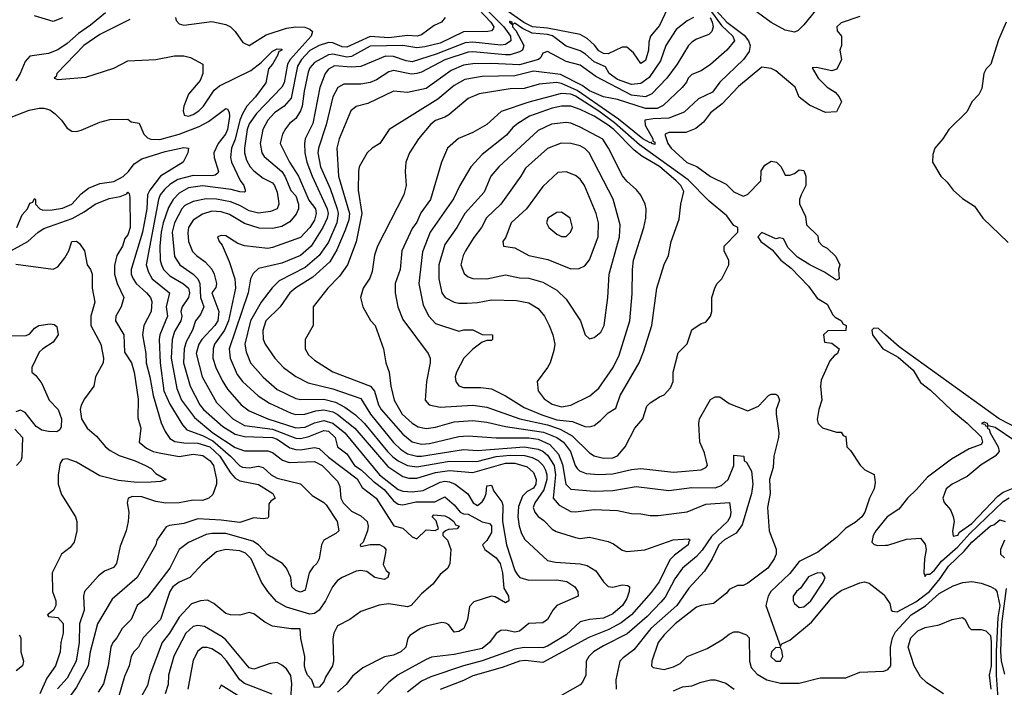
# Model space of a CAD drawing. Header units: inches. Extents: x 1793389 to 1900389, y 320802 to 470796.
# Tile 238 of 256: x 1816286 to 1820510, y 394299 to 397161. Entities that reach past the tile are written whole.
import ezdxf

# ---------------------------------------------------------------- set-up
doc = ezdxf.new("R2010")
doc.units = ezdxf.units.IN
doc.header["$MEASUREMENT"] = 0
doc.layers.add('B8319', color=7, linetype='Continuous')
doc.layers.add('B8329', color=7, linetype='Continuous')

msp = doc.modelspace()

# ---------------------------------------------------------------- linework, layer by layer
at = {"layer": 'B8319', "color": 2}
for points, elevation in [([(1819610, 397107), (1819570, 397116.3), (1819509.2, 397149.2), (1819382.6, 397242.6), (1819296, 397316), (1819165.5, 397445.5), (1819132.8, 397492.8), (1819096.2, 397530), (1819083.6, 397550), (1819089.2, 397570), (1819135.5, 397584.5), (1819210, 397576.3), (1819314.9, 397585.1), (1819350, 397582), (1819410, 397564.2), (1819470, 397538), (1819550.6, 397490), (1819635.6, 397455.6), (1819732.2, 397352.2), (1819764, 397290), (1819756, 397270), (1819650, 397139), (1819625.2, 397114.8)], 314), ([(1818610, 396844), (1818470, 396806.9), (1818352.1, 396767.9), (1818290, 396712.3), (1818230, 396678), (1818168.5, 396651.5), (1818121, 396610), (1818094.8, 396550), (1818047.7, 396390), (1818007.3, 396332.7), (1817990, 396293.2), (1817970, 396265.2), (1817925.5, 396170), (1817918, 396090), (1817897.3, 396030), (1817896.3, 395990), (1817908, 395930), (1817930, 395876), (1818038.8, 395730), (1818046.8, 395710), (1818046.8, 395690), (1818030.7, 395610), (1818024.7, 395530), (1818042, 395510), (1818090, 395499.1), (1818230, 395508.5), (1818290, 395499.5), (1818430.8, 395450), (1818550, 395423.5), (1818605.2, 395405.2), (1818656.4, 395376.4), (1818730, 395304), (1818750, 395290.6), (1818790, 395280.4), (1818830, 395282.4), (1818850, 395290.7), (1818884, 395330), (1818925.2, 395410), (1818959, 395450), (1818976.5, 395503.5), (1818990, 395518), (1819030, 395544.7), (1819050, 395552), (1819078, 395582), (1819088.7, 395610), (1819089.2, 395650), (1819110, 395732), (1819148.9, 395771.1), (1819170, 395831.3), (1819210, 395858), (1819230, 395864.7), (1819248.7, 395890), (1819255.3, 395910), (1819255.3, 395970), (1819270, 396014), (1819278, 396030), (1819298, 396050), (1819328, 396110), (1819328, 396130), (1819308.4, 396168.4), (1819308, 396190), (1819366, 396250), (1819366, 396270), (1819350, 396278), (1819320.1, 396320.1), (1819243, 396383), (1819154.1, 396474.1), (1818944.2, 396624.2), (1818838.2, 396718.2), (1818770, 396768.4), (1818670, 396832.9), (1818650, 396841.2)], 318), ([(1818610, 396789.7), (1818570, 396781.1), (1818473, 396747), (1818423.4, 396716.6), (1818401.1, 396698.9), (1818374.6, 396665.4), (1818270, 396582.7), (1818220.7, 396530), (1818173.4, 396450), (1818146.6, 396393.4), (1818046.4, 396250), (1818013.8, 396166.2), (1817998.4, 396030), (1818016.4, 395936.4), (1818040.7, 395890), (1818070, 395858.8), (1818170, 395826), (1818190.7, 395830.7), (1818230, 395830.8), (1818270, 395811.3), (1818314, 395810), (1818314, 395790), (1818310, 395786), (1818290, 395786), (1818270, 395778), (1818230, 395748.7), (1818191, 395710), (1818159.1, 395650), (1818154, 395630), (1818157.3, 395610), (1818170.5, 395590.5), (1818190, 395583.8), (1818264.1, 395584.1), (1818310, 395578), (1818370, 395548), (1818450, 395498.7), (1818526.2, 395466.2), (1818590, 395445.8), (1818658, 395438), (1818710, 395417.1), (1818730, 395415.5), (1818750, 395420.7), (1818778, 395442), (1818810, 395476), (1818844, 395496), (1818862, 395550), (1818943.7, 395690), (1818962.7, 395737.3), (1818998, 395850), (1819019.3, 396010), (1819050, 396112), (1819069.2, 396150), (1819081.2, 396210), (1819114.8, 396305.2), (1819122, 396370), (1819135.1, 396424.9), (1819122, 396450), (1819101.6, 396470), (1819030, 396531.6), (1818955.3, 396575.3), (1818922, 396602), (1818835.1, 396690), (1818810, 396708.5), (1818750, 396748), (1818690, 396775.8), (1818650, 396789.7)], 322), ([(1818630, 396720.7), (1818567.3, 396712.7), (1818510, 396686.6), (1818340.7, 396530), (1818307.3, 396490), (1818279, 396421), (1818194.9, 396330), (1818161.6, 396270), (1818110, 396197.2), (1818084.4, 396110), (1818083.8, 396050), (1818097.3, 395990), (1818111, 395970), (1818150, 395950.6), (1818170, 395945.5), (1818205.8, 395945.8), (1818250, 395948), (1818310, 395959.3), (1818417.5, 395957.5), (1818470, 395947.3), (1818510, 395922.8), (1818537.3, 395890), (1818557.3, 395850), (1818573.4, 395810), (1818582, 395770), (1818578, 395742), (1818561, 395690), (1818550.6, 395669.4), (1818506, 395610), (1818510.8, 395570), (1818536.1, 395536.1), (1818570, 395513), (1818610, 395501.6), (1818650, 395508.2), (1818731.5, 395548.5), (1818770, 395580.7), (1818832, 395670), (1818857.1, 395722.9), (1818902.9, 395870), (1818913.8, 395986.2), (1818914.5, 396090), (1818919.5, 396130), (1818963.7, 396270), (1818972.3, 396310), (1818973.2, 396350), (1818969.2, 396370), (1818950, 396408.7), (1818932.1, 396432.1), (1818890, 396469.2), (1818871.5, 396491.5), (1818811.8, 396610), (1818788.1, 396648.1), (1818690, 396700.5), (1818650, 396717.6)], 326), ([(1818608.5, 396631.5), (1818550, 396609.4), (1818455.6, 396524.4), (1818436.3, 396490), (1818350.5, 396370), (1818288.8, 396311.2), (1818267.7, 396270), (1818233.5, 396226.5), (1818198, 396170), (1818187.7, 396150), (1818179.1, 396110), (1818193.2, 396073.2), (1818210, 396058.8), (1818230, 396050.7), (1818290, 396050.5), (1818370, 396067.7), (1818430, 396054.9), (1818470, 396052.7), (1818530, 396036.3), (1818590, 396000.7), (1818630, 395962.8), (1818691.3, 395870), (1818712, 395810), (1818730, 395792), (1818750, 395798), (1818778.6, 395821.4), (1818792.7, 395850), (1818809.3, 395970), (1818814.5, 396070), (1818859.5, 396230), (1818861.2, 396281.2), (1818831.3, 396391.3), (1818729.6, 396589.6), (1818710, 396609.3), (1818690, 396619.5), (1818649.6, 396629.6)], 330), ([(1818630, 396509.2), (1818594.4, 396505.6), (1818530, 396445.2), (1818460.7, 396350), (1818394.8, 396290), (1818370.8, 396229.2), (1818358, 396210), (1818362, 396190), (1818410, 396182.8), (1818470, 396150.6), (1818552.3, 396132.3), (1818650, 396093.4), (1818686.3, 396093.7), (1818710, 396106), (1818730, 396131.3), (1818767.3, 396230), (1818769.5, 396290), (1818758.4, 396330), (1818709.4, 396450), (1818690, 396477.2), (1818670, 396492.7)], 334), ([(1818610, 396335.3), (1818590, 396334), (1818552, 396310), (1818546, 396290), (1818556, 396270), (1818590, 396241), (1818610, 396231), (1818630, 396231.3), (1818648.7, 396250), (1818657.2, 396270), (1818648, 396310)], 338), ([(1819708.7, 394788.7), (1819670, 394772.3), (1819636.1, 394723.9), (1819618.8, 394710), (1819604, 394690), (1819604, 394670), (1819610, 394658), (1819630, 394641), (1819650, 394644), (1819679.3, 394670), (1819732.7, 394750), (1819742, 394770), (1819730, 394788)], 322), ([(1819530, 394468.7), (1819511.3, 394450), (1819507.7, 394430), (1819530, 394411), (1819550, 394411.3), (1819559.3, 394430), (1819556, 394456), (1819550, 394468)], 318)]:
    msp.add_lwpolyline(points, close=True, dxfattribs=dict(at, elevation=elevation))
for points, elevation in [([(1818237.4, 397257.4), (1818363.2, 397130), (1818391, 397090), (1818392.6, 397070), (1818370, 397054.8), (1818350, 397052.1), (1818230, 397065), (1818197.5, 397062.5), (1818072.7, 397012.7), (1817970, 396981), (1817944.2, 396984.2), (1817890, 397003.1), (1817855.8, 397004.2), (1817750, 396960.5), (1817710, 396957.3), (1817636.7, 396963.3), (1817610, 396949.5), (1817595.8, 396930), (1817573.4, 396870), (1817544, 396716), (1817510.5, 396650), (1817508.2, 396630), (1817508.5, 396590), (1817517.4, 396550), (1817540.2, 396490), (1817605.5, 396350), (1817609, 396330), (1817604.9, 396310), (1817586, 396270), (1817537, 396190), (1817490.4, 396150), (1817410, 396116.9), (1817310, 396094), (1817286.9, 396073.1), (1817276.4, 396050), (1817265.7, 395990), (1817184.9, 395750), (1817188.5, 395710), (1817219.2, 395639.2), (1817242, 395610), (1817309, 395549), (1817357.2, 395517.2), (1817450, 395473.4), (1817470, 395468.9), (1817509.7, 395470.3), (1817556.3, 395483.7), (1817590, 395488), (1817630, 395479.1), (1817648.2, 395470), (1817723.7, 395410), (1817865.2, 395245.2), (1817930, 395202.6), (1817955.2, 395195.2), (1817990, 395195.2), (1818070, 395219.7), (1818130, 395228.1), (1818230, 395219), (1818370, 395258.9), (1818410, 395259.3), (1818463.5, 395243.5), (1818490, 395219.3), (1818501.7, 395190), (1818499.5, 395170), (1818490, 395152.3), (1818462.3, 395137.7), (1818442.3, 395117.7), (1818425.7, 395074.3), (1818423.1, 395030), (1818428.4, 394990), (1818438, 394958), (1818452.5, 394932.5), (1818550, 394842.8), (1818584.7, 394835.3), (1818690, 394828.4), (1818720.7, 394820.7), (1818757.3, 394797.3), (1818790.5, 394750.5), (1818810, 394731), (1818830, 394727.3), (1818870, 394737.3), (1818895.3, 394735.3), (1818902, 394730), (1818900.7, 394710), (1818890, 394679), (1818872.4, 394650), (1818830, 394613.3), (1818790, 394594.3), (1818730, 394589.6), (1818690, 394579.5), (1818630, 394523.6), (1818550, 394474.3), (1818530, 394468.4), (1818450, 394469.7), (1818410, 394462.6), (1818270, 394412.3), (1818189.2, 394390.8), (1818050, 394343), (1818010, 394325.6), (1817950, 394278.4)], 298), ([(1819075.5, 397230), (1819030, 397136), (1818992, 397090), (1818984.9, 397064.9), (1818983.8, 397030), (1818970, 396986.6), (1818950, 396973.2), (1818919.3, 397019.3), (1818890, 397042.6), (1818870, 397043.5), (1818810, 397015.3), (1818790, 397016.4), (1818770, 397028.2), (1818751.6, 397051.6), (1818720.1, 397080.1), (1818690, 397098), (1818550, 397124.9), (1818486.3, 397130), (1818448.7, 397148.7), (1818285, 397265)], 298), ([(1818230, 397232.4), (1818307, 397150), (1818319.3, 397130), (1818317.6, 397122.4), (1818310, 397113.2), (1818294, 397110), (1818190, 397108.3), (1818090, 397060.4), (1818024.2, 397044.2), (1817990, 397041), (1817930, 397050.9), (1817790, 397048.2), (1817710, 397003.5), (1817690, 397000.9), (1817630, 397013.5), (1817610, 397009.7), (1817550, 396976.9), (1817530, 396955.1), (1817523.4, 396936.6), (1817505.7, 396854.3), (1817497.6, 396790), (1817490.3, 396769.7), (1817470, 396737.2), (1817444.1, 396715.9), (1817426.2, 396693.8), (1817414, 396670), (1817404, 396630), (1817443.1, 396550), (1817482.4, 396490), (1817526.8, 396386.8), (1817554.6, 396350), (1817557.7, 396330), (1817550, 396302), (1817530.2, 396269.8), (1817490, 396227), (1817370, 396183.6), (1817350, 396180.5), (1817250, 396192), (1817221.2, 396201.2), (1817170, 396234), (1817150, 396235.3), (1817134, 396230), (1817141, 396210), (1817154.4, 396194.4), (1817184.4, 396124.4), (1817208.5, 396050), (1817211.7, 396010), (1817182.2, 395870), (1817164.9, 395830), (1817122, 395770), (1817115.3, 395750), (1817114.4, 395710), (1817126.7, 395670), (1817153.9, 395613.9), (1817177.5, 395577.5), (1817235.5, 395510), (1817270, 395484.4), (1817350, 395450.3), (1817470, 395411.6), (1817510, 395414.6), (1817550, 395432.6), (1817590, 395442.8), (1817630, 395431.4), (1817680.3, 395390), (1817830.2, 395210.2), (1817910, 395147.2), (1817930, 395138.9), (1817970, 395136), (1818017.2, 395142.8), (1818090, 395178.3), (1818110, 395182.3), (1818130, 395179.5), (1818154, 395170), (1818208.7, 395128.7), (1818230.8, 395090), (1818250, 395078), (1818270, 395094), (1818279.6, 395110), (1818287, 395130), (1818290, 395162), (1818310, 395164.7), (1818319.9, 395139.9), (1818353.7, 395093.7), (1818359, 395079), (1818356.9, 395010), (1818374, 394910), (1818410, 394798.8), (1818421.1, 394781.1), (1818430.8, 394770), (1818470, 394757.6), (1818590, 394759.6), (1818632.8, 394752.8), (1818666.8, 394730), (1818681, 394710), (1818682, 394690), (1818590.8, 394650), (1818573.4, 394630), (1818550.4, 394589.6), (1818530, 394575.1), (1818470, 394572.3), (1818430, 394539.3), (1818410, 394535.1), (1818370, 394544), (1818350, 394542), (1818330, 394528.7), (1818302, 394490), (1818270, 394465.1), (1818150, 394439.7), (1818052.7, 394427.3), (1818030, 394418), (1817910, 394352), (1817870, 394320.9), (1817820.7, 394270)], 294), ([(1819258.3, 397218.3), (1819319.6, 397150), (1819394.4, 397094.4), (1819413.1, 397070), (1819418.9, 397050), (1819415.8, 397024.2), (1819390.6, 396990), (1819290, 396892.7), (1819257.3, 396850), (1819198.3, 396821.7), (1819135.8, 396764.2), (1819070, 396738.9), (1819003.4, 396736.6), (1818967.3, 396730), (1818968.5, 396708.5), (1819002, 396650), (1819001.4, 396641.4), (1819010, 396636), (1819010, 396626), (1818998, 396630), (1818996.4, 396636.4), (1818990, 396633.2), (1818959.5, 396650), (1818855, 396735), (1818677, 396857.1), (1818610, 396887), (1818588.3, 396891.7), (1818514.7, 396885.3), (1818450, 396866.6), (1818390, 396864.2), (1818257.5, 396842.5), (1818210, 396823.7), (1818126.6, 396753.4), (1818110, 396742.7), (1818070, 396729.2), (1818050, 396712.7), (1817997.3, 396650), (1817958.8, 396590), (1817942.8, 396550), (1817939.1, 396510), (1817944, 396450), (1817933.4, 396410), (1817820.7, 396190), (1817808.2, 396151.8), (1817798, 396082), (1817787.7, 396052.3), (1817758.8, 396010), (1817747.3, 395970), (1817758, 395930), (1817790.7, 395870.7), (1817811, 395850), (1817846, 395750), (1817856, 395690), (1817870.8, 395650), (1817878.4, 395590), (1817892.7, 395530), (1817926.4, 395470), (1817970, 395430.4), (1817995.1, 395415.1), (1818030, 395408.5), (1818070, 395413.7), (1818150, 395436.5), (1818230, 395442.6), (1818290, 395434.9), (1818370, 395416.5), (1818532.9, 395392.9), (1818590.1, 395370.1), (1818618.7, 395350), (1818648.9, 395310), (1818668.9, 395248.9), (1818677, 395237), (1818687.4, 395227.4), (1818715.6, 395215.6), (1818770, 395210.3), (1818830, 395213.7), (1818910, 395232.4), (1818950, 395237.1), (1819090, 395221.6), (1819210, 395230.8), (1819230, 395241), (1819236, 395250), (1819223.3, 395303.3), (1819203.7, 395350), (1819199.3, 395430), (1819202.7, 395450), (1819250, 395532), (1819270, 395544.7), (1819290, 395544.7), (1819330, 395516), (1819410, 395484), (1819455.5, 395504.5), (1819498, 395550), (1819510, 395556), (1819530, 395556), (1819538, 395550), (1819546, 395530), (1819531.3, 395490), (1819531, 395469), (1819542, 395390), (1819540.5, 395370), (1819521.6, 395290), (1819518.8, 395241.2), (1819503, 395190), (1819504.9, 395130), (1819494, 395070), (1819501, 394970), (1819530.9, 394890.9), (1819530.7, 394870), (1819522.8, 394850), (1819494.8, 394810), (1819410, 394745.2), (1819390, 394735.3), (1819365.4, 394734.6), (1819330, 394718), (1819318, 394702), (1819262.8, 394657.2), (1819210, 394649.5), (1819190, 394642), (1819098, 394570), (1819050, 394523.7), (1819024.9, 394490), (1818997.3, 394410), (1818996, 394390), (1819003.4, 394383.4), (1819050, 394374.9), (1819090, 394386), (1819118.9, 394401.1), (1819150, 394430.6), (1819235.3, 394464.7), (1819298.3, 394501.7), (1819330, 394526.8), (1819350, 394536), (1819370, 394536), (1819403.5, 394523.5), (1819414.8, 394510), (1819416.3, 394410), (1819424.1, 394384.1), (1819450, 394354.8), (1819490.6, 394330.6), (1819550, 394316), (1819630, 394316), (1819720.2, 394339.8), (1819830, 394338.8), (1819890, 394363.8), (1819991.9, 394368.1), (1820000, 394371.1)], 314), ([(1816653.4, 397190), (1816590, 397136.9), (1816538.5, 397101.5), (1816490, 397058.7), (1816450, 397031.6), (1816410, 397016.2), (1816330, 397004), (1816310, 396982), (1816288.4, 396930), (1816270, 396899.3)], 278), ([(1816470, 397168.7), (1816430, 397154), (1816350, 397177.2)], 274), ([(1816954, 397170), (1816957.3, 397157.3), (1816970, 397142.8), (1816990, 397137.3), (1817110, 397153), (1817170, 397140.7), (1817191, 397130), (1817210.5, 397110.5), (1817243.5, 397063.5), (1817270, 397051), (1817343.7, 397096.3), (1817430, 397124.9), (1817470, 397130.2), (1817508.7, 397128.7), (1817530, 397120.5), (1817542, 397110), (1817536.4, 397090), (1817446.5, 396990), (1817434.7, 396970), (1817420.9, 396890), (1817410, 396871.8), (1817301.8, 396758.2), (1817270, 396714.5), (1817262, 396690), (1817250.3, 396610), (1817250.4, 396590), (1817259.3, 396559.3), (1817274.4, 396530), (1817290, 396512.7), (1817330, 396481), (1817370, 396461), (1817378.8, 396450), (1817390, 396422), (1817396.7, 396383.3), (1817398, 396370), (1817390.7, 396350), (1817362, 396338), (1817310, 396331.9), (1817270, 396341.5), (1817230, 396364.4), (1817190, 396379.8), (1817130, 396391), (1817086.4, 396393.6), (1817030, 396381.3), (1816995.1, 396364.9), (1816982, 396350), (1816950.3, 396290), (1816940.3, 396250), (1816950, 396146), (1816973, 396110), (1817030.2, 396070.2), (1817050.4, 396050), (1817059, 396030), (1817061.8, 395970), (1817075.8, 395930), (1817062.3, 395897.7), (1817039.5, 395870), (1817027.4, 395830), (1817000.2, 395779.8), (1816991.6, 395750), (1816988.9, 395690), (1817017, 395590), (1817058.7, 395510), (1817074, 395490), (1817157.5, 395417.5), (1817210, 395383.6), (1817250, 395373.8), (1817370, 395369.1), (1817390, 395362), (1817444.7, 395324.7), (1817470, 395318.3), (1817490, 395317.4), (1817550, 395327.2), (1817570, 395322.4), (1817610, 395286), (1817733.1, 395193.1), (1817754.9, 395154.9), (1817815.5, 395110), (1817891, 394991), (1817930, 394980.4), (1817970, 394943.8), (1817990, 394935.5), (1818030, 394973.4), (1818069, 394971), (1818082, 394978), (1818072.1, 395012.1), (1818055.3, 395030), (1818062, 395038), (1818110, 395034), (1818130, 395024.4), (1818148, 395010), (1818155.5, 394995.5), (1818171.3, 394990), (1818162, 394978), (1818125.5, 394974.5), (1818112, 394970), (1818101, 394959), (1818101, 394950), (1818121, 394930), (1818136, 394890), (1818131.3, 394828.7), (1818122, 394810), (1818090, 394782), (1818058.8, 394741.2), (1818010, 394699.3), (1817966, 394650), (1817950, 394642.9), (1817870, 394656.9), (1817828.6, 394651.4), (1817750, 394624), (1817702, 394590), (1817650, 394562), (1817634, 394530), (1817630, 394506), (1817632.5, 394412.5), (1817627.7, 394390), (1817597.5, 394342.5), (1817590, 394322), (1817570, 394299), (1817550, 394298), (1817539, 394330), (1817521.2, 394350), (1817511.7, 394371.7), (1817508, 394390), (1817509.6, 394430), (1817492.1, 394507.9), (1817488.7, 394548.7), (1817450.6, 394549.4), (1817370, 394560.9), (1817337.2, 394577.2), (1817290, 394614), (1817270, 394619), (1817230, 394608), (1817191, 394609), (1817170, 394615.1), (1817118.3, 394658.3), (1817091.5, 394671.5), (1817062, 394670), (1817023.7, 394656.3), (1816970, 394599.3), (1816928.4, 394530), (1816897.6, 394490), (1816844.4, 394350), (1816834.2, 394305.8), (1816802.8, 394250)], 286), ([(1818110.7, 397170), (1818096, 397150), (1818063.9, 397136.1), (1818010, 397095.6), (1817991.3, 397090), (1817950, 397092.6), (1817870, 397082.9), (1817790, 397088.9), (1817690, 397043.5), (1817670, 397045.3), (1817630, 397061.5), (1817610, 397063.1), (1817570, 397051.1), (1817530, 397028.3), (1817494.3, 396990), (1817478.2, 396961.8), (1817450, 396824.5), (1817420.4, 396790), (1817378.9, 396761.1), (1817350.3, 396730), (1817328.5, 396690), (1817317, 396630), (1817324.9, 396590), (1817334.3, 396574.3), (1817410.3, 396510), (1817424, 396490), (1817449.2, 396429.2), (1817470, 396405.5), (1817482.3, 396370), (1817482, 396350), (1817472.2, 396327.8), (1817445.1, 396294.9), (1817410, 396274.5), (1817370, 396265.6), (1817312.8, 396267.2), (1817250, 396287.6), (1817186.1, 396326.1), (1817150, 396336.9), (1817110, 396339.7), (1817070, 396327.8), (1817030, 396302), (1817010.4, 396270), (1817006.6, 396246.6), (1817010.4, 396210), (1817027.6, 396167.6), (1817044, 396150), (1817082.3, 396122.3), (1817110, 396090.7), (1817120.3, 396070), (1817130.5, 396030), (1817127.7, 396012.3), (1817110.8, 395990), (1817139.6, 395910), (1817135.6, 395870), (1817123.1, 395850), (1817067, 395790), (1817054.9, 395770), (1817042.6, 395730), (1817068.8, 395630), (1817130, 395519.1), (1817200.5, 395450), (1817250, 395421.7), (1817370, 395405.2), (1817470, 395366.9), (1817490, 395366), (1817526.4, 395373.6), (1817590, 395399.6), (1817610, 395396.1), (1817639.5, 395370), (1817649, 395329), (1817690, 395299.3), (1817722, 395250), (1817751, 395231), (1817801.7, 395181.7), (1817850, 395146.5), (1817890, 395098.4), (1817910, 395083.1), (1817930, 395081.1), (1817985.8, 395094.2), (1818066.8, 395093.2), (1818110, 395114.9), (1818150, 395080.5), (1818175.5, 395050), (1818190, 395042.3), (1818210, 395041.3), (1818270, 395008.5), (1818301.4, 395001.4), (1818310.3, 394990.3), (1818310, 394962), (1818290, 394928.7), (1818271.3, 394910), (1818281, 394890), (1818330, 394854.4), (1818347.2, 394830), (1818356.9, 394790), (1818363, 394723), (1818382.8, 394690), (1818384.7, 394670), (1818370, 394661.2), (1818326, 394686), (1818310, 394689.3), (1818234.4, 394665.6), (1818215.3, 394644.7), (1818206.8, 394590), (1818190.7, 394550), (1818170, 394537.2), (1818150, 394535.3), (1818126.6, 394566.6), (1818114, 394574), (1818096.6, 394576.6), (1818030, 394560.9), (1818004.7, 394550), (1817959.8, 394520.2), (1817950.8, 394509.2), (1817942.8, 394470), (1817921, 394450), (1817890, 394437), (1817850.4, 394429.6), (1817758, 394382), (1817713.7, 394346.3), (1817686, 394310), (1817650, 394278)], 290), ([(1819176, 397170), (1819150, 397156), (1819101.7, 397118.3), (1819058, 397050), (1819035.5, 396984.5), (1818986.2, 396913.8), (1818950, 396886.9), (1818910, 396882.7), (1818850, 396905), (1818815.1, 396930), (1818798.6, 396958.6), (1818750, 396979.7), (1818713.5, 397013.5), (1818690, 397028.2), (1818630, 397048), (1818571.4, 397091.4), (1818550, 397098), (1818483.8, 397103.8), (1818442.7, 397122.7), (1818410, 397145.6), (1818400.2, 397140.2), (1818399, 397150), (1818390, 397153.6), (1818386.9, 397153.1), (1818386.7, 397150), (1818399.9, 397139.9), (1818399.6, 397130), (1818414.9, 397114.9), (1818448.7, 397050), (1818443, 397030), (1818430, 397023.1), (1818390, 397010.9), (1818370.2, 397009.8), (1818230, 397023.9), (1818210, 397021.7), (1818110, 396988.4), (1818010, 396935.8), (1817990, 396929.7), (1817967, 396927), (1817890, 396943.6), (1817870, 396937.6), (1817816.7, 396903.3), (1817790, 396891.8), (1817750, 396885.1), (1817675.9, 396884.1), (1817650.4, 396869.6), (1817629, 396831), (1817600.3, 396710), (1817567.6, 396610), (1817564.9, 396590), (1817577, 396530), (1817617.5, 396437.5), (1817648.1, 396350), (1817652.6, 396330), (1817645.8, 396290), (1817610, 396207), (1817570, 396149.6), (1817510, 396098), (1817398.6, 396041.5), (1817368.9, 396011.1), (1817321.6, 395950), (1817275.6, 395870), (1817251.8, 395770), (1817257.2, 395737.2), (1817275.5, 395690), (1817330, 395627.7), (1817390, 395574.9), (1817470, 395536.4), (1817492.1, 395532.1), (1817590, 395533.8), (1817640.7, 395520.7), (1817680.4, 395500.4), (1817726.5, 395466.5), (1817765.7, 395430), (1817863.6, 395310), (1817887.1, 395287.1), (1817910, 395268.9), (1817950, 395249), (1817990, 395243.6), (1818130, 395268.2), (1818246.7, 395266.7), (1818330, 395287.5), (1818390, 395293.4), (1818451.8, 395291.8), (1818484.3, 395284.3), (1818510, 395271.6), (1818531.7, 395250), (1818542.3, 395230), (1818547.9, 395210), (1818547.2, 395190), (1818534.9, 395145.1), (1818495.8, 395090), (1818488.9, 395068.9), (1818495.5, 395050), (1818510, 395030.7), (1818534.4, 395014.4), (1818570, 394977.3), (1818586.9, 394966.9), (1818670, 394940.7), (1818690, 394937.3), (1818730, 394942.8), (1818810, 394924), (1818833.2, 394913.2), (1818870, 394886), (1818890, 394881), (1818967.3, 394887.3), (1819089.7, 394930.3), (1819154.8, 394934.8), (1819162, 394930), (1819156, 394924), (1819154, 394910), (1819094.4, 394865.6), (1819075.4, 394844.6), (1819029.2, 394750.8), (1818995.3, 394704.7), (1818910.4, 394610), (1818865.5, 394574.5), (1818813.9, 394546.1), (1818727.9, 394512.1), (1818530, 394404.5), (1818454.1, 394414.2), (1818430, 394411.2), (1818356, 394384), (1818230, 394348.2), (1818190, 394328), (1818090, 394289.6)], 302), ([(1819248.3, 397170), (1819256.8, 397150), (1819260.3, 397130), (1819255.5, 397110), (1819242.4, 397097.6), (1819190, 397078), (1819170, 397065.2), (1819154.8, 397050), (1819106, 396970), (1819061.6, 396910), (1818997.2, 396842.8), (1818970.3, 396829.7), (1818910, 396837.6), (1818757.7, 396917.7), (1818690, 396965.6), (1818630, 396982), (1818550, 397025.2), (1818530, 397018), (1818521.4, 396998.6), (1818511.3, 396990), (1818430, 396967.6), (1818310, 396973.1), (1818230, 396972.4), (1818190, 396965.4), (1818137.4, 396942.6), (1818030, 396866), (1817950, 396849.5), (1817890, 396854.5), (1817778.8, 396801.2), (1817730, 396789), (1817706.8, 396770), (1817656.3, 396650), (1817646, 396610), (1817653.7, 396490), (1817700.8, 396330), (1817697.5, 396302.5), (1817681.8, 396258.2), (1817646.4, 396173.6), (1817616.9, 396123.1), (1817543.2, 396056.8), (1817470, 396011.5), (1817445.5, 395990), (1817403, 395930), (1817341.6, 395870), (1817328.5, 395828.5), (1817330.7, 395790.7), (1817338.8, 395770), (1817380.7, 395710), (1817417.3, 395670), (1817470, 395630.5), (1817523.9, 395603.9), (1817630, 395578), (1817750, 395537.1), (1817790.3, 395470), (1817890, 395348.5), (1817919.1, 395319.1), (1817950, 395299.6), (1817989.2, 395289.2), (1818010, 395289.2), (1818190, 395317.7), (1818250, 395314.3), (1818450, 395330.2), (1818510, 395320.2), (1818530, 395311.4), (1818550, 395294.3), (1818578.8, 395250), (1818585, 395210), (1818574.4, 395110), (1818599.9, 395079.9), (1818650, 395053), (1818670.5, 395050.5), (1818750, 395060.4), (1818850, 395056.3), (1818910, 395044), (1818950, 395042.8), (1818990, 395034.8), (1819024.7, 395035.3), (1819150, 395050.4), (1819230, 395083.1), (1819330.4, 395090.4), (1819336.4, 395050), (1819334, 395030), (1819323, 395010), (1819254.2, 394945.8), (1819213.7, 394886.3), (1819190, 394859.6), (1819130, 394809.4), (1819096.3, 394763.7), (1819054.4, 394685.6), (1819037, 394663), (1818977.3, 394602.7), (1818892.2, 394527.8), (1818790, 394476.9), (1818747.3, 394450), (1818726.8, 394430), (1818716, 394410), (1818714, 394350), (1818699.9, 394320.1), (1818690, 394309.4), (1818551.3, 394230)], 306), ([(1819254.2, 397194.2), (1819296.8, 397136.8), (1819344.6, 397090), (1819352.4, 397070), (1819319.1, 397030), (1819250, 396969.5), (1819210, 396942), (1819170, 396926.6), (1819153.4, 396910), (1819146.4, 396893.6), (1819127.3, 396870), (1819047, 396793), (1819020.2, 396779.8), (1818970, 396779.8), (1818850, 396818.4), (1818790, 396829.6), (1818730, 396855.6), (1818698.3, 396878.3), (1818606.5, 396926.5), (1818490, 396940.9), (1818410, 396921), (1818270, 396917.4), (1818195.4, 396904.6), (1818150, 396878.4), (1818080.2, 396819.8), (1817871, 396690), (1817830.8, 396630), (1817798, 396610), (1817776, 396590), (1817742.8, 396530), (1817738.8, 396510), (1817738, 396430), (1817754.4, 396330), (1817730, 396208.7), (1817692.7, 396110), (1817658.3, 396061.7), (1817607.3, 396010), (1817544.7, 395930), (1817544.7, 395850), (1817511, 395790), (1817511.3, 395750), (1817524.5, 395724.5), (1817550, 395701), (1817630, 395650.8), (1817790.5, 395590), (1817807.8, 395567.8), (1817825.7, 395510), (1817837, 395490), (1817930, 395384.4), (1817970, 395350.4), (1818010, 395341.7), (1818044.2, 395344.2), (1818170, 395373.7), (1818210, 395377), (1818330, 395367.9), (1818470, 395368.3), (1818510, 395362.2), (1818559.8, 395339.8), (1818597.7, 395297.7), (1818614.4, 395254.4), (1818629, 395169), (1818650, 395148), (1818750, 395139.5), (1818830, 395143.1), (1818930, 395159.3), (1819070, 395143.1), (1819170, 395155.8), (1819270, 395154), (1819296.6, 395163.4), (1819325.1, 395190), (1819349, 395249), (1819350, 395294), (1819392, 395290), (1819394, 395270), (1819403.6, 395263.6), (1819424.9, 395224.9), (1819430.3, 395170), (1819424.9, 395130), (1819385.5, 394994.5), (1819359.9, 394960.1), (1819310, 394931.2), (1819285.3, 394910), (1819256.4, 394850), (1819223.6, 394796.4), (1819156.2, 394723.8), (1819104.4, 394650), (1818994, 394550), (1818920.7, 394459.3), (1818874.6, 394425.4), (1818860.7, 394410), (1818844, 394330), (1818844.7, 394290)], 310), ([(1819890, 397175.3), (1819810, 397148), (1819792, 397130), (1819792.7, 397112.7), (1819812, 397090), (1819812, 397050), (1819804.7, 397030), (1819812, 396990), (1819791.3, 396948.7), (1819770, 396942), (1819703.6, 396956.4), (1819685.4, 396954.6), (1819711.3, 396910), (1819750, 396871.3), (1819784.7, 396850), (1819801, 396830), (1819810.7, 396809.3), (1819790, 396766), (1819743.1, 396763.1), (1819674.6, 396794.6), (1819629.3, 396829.3), (1819612, 396872), (1819530, 396941.2), (1819510, 396952), (1819470, 396957), (1819370, 396875.1), (1819299.9, 396800.1), (1819250, 396761.2), (1819218.8, 396721.2), (1819186, 396694), (1819143, 396677), (1819070, 396677.6), (1819054.8, 396670), (1819054.8, 396665.2), (1819066.5, 396630), (1819080.3, 396610), (1819148.4, 396548.4), (1819191.3, 396531.3), (1819250, 396488.5), (1819315.9, 396455.9), (1819350, 396422.8), (1819390, 396404.7), (1819408.4, 396411.6), (1819466, 396470), (1819467.3, 396512.7), (1819483.1, 396536.9), (1819510, 396554), (1819532, 396550), (1819552, 396530), (1819570, 396494), (1819590, 396494), (1819610, 396502), (1819630, 396518), (1819650, 396514), (1819658, 396490), (1819658, 396450), (1819638, 396410), (1819631.3, 396390), (1819631.6, 396371.6), (1819656.9, 396316.9), (1819661, 396281), (1819710, 396234), (1819712, 396210), (1819730, 396192), (1819750, 396182), (1819786.4, 396146.4), (1819804.7, 396110), (1819798, 396090), (1819802, 396050), (1819790, 396044), (1819738.9, 396078.9), (1819675.3, 396110), (1819623.2, 396143.2), (1819583.2, 396183.2), (1819562, 396222), (1819546, 396226), (1819530, 396222), (1819470, 396248), (1819452, 396230), (1819466, 396210), (1819513.7, 396173.7), (1819551, 396130), (1819595.2, 396095.2), (1819670, 396019.1), (1819707.3, 395967.3), (1819750, 395942), (1819774.9, 395894.9), (1819784.9, 395884.9), (1819810.7, 395870), (1819817.3, 395857.3), (1819830.7, 395850), (1819830, 395828), (1819752.7, 395827.3), (1819734, 395810), (1819738, 395778), (1819770, 395774), (1819802, 395750), (1819794, 395730), (1819779.6, 395720.4), (1819762, 395698), (1819724.5, 395615.5), (1819721, 395590), (1819727.3, 395530), (1819714, 395490), (1819707.1, 395447.1), (1819711.3, 395430), (1819730, 395411.3), (1819790, 395392), (1819810, 395392), (1819818, 395378), (1819830, 395374), (1819834, 395330), (1819850, 395314), (1819891.6, 395251.6), (1819911.6, 395231.6), (1819951.3, 395211.3), (1819956, 395176), (1819950.8, 395150), (1819930.8, 395110), (1819910.8, 395050), (1819898.8, 395030), (1819870, 395005.2), (1819830, 394981.2), (1819790, 394941.2), (1819710, 394878), (1819630, 394838), (1819590, 394787), (1819507.7, 394710), (1819497.3, 394690), (1819486.8, 394650), (1819550, 394474), (1819555.3, 394484.7), (1819590, 394500.7), (1819682.6, 394577.4), (1819770, 394682), (1819790, 394699.1), (1819810, 394713), (1819890, 394746.8), (1819910, 394750.8), (1819930, 394744.7), (1819994.4, 394694.4), (1820000, 394685.7)], 318), ([(1816758.5, 397161.5), (1816630, 397096.9), (1816561.6, 397050), (1816444.7, 396930), (1816442, 396918), (1816434, 396910), (1816450, 396904.7), (1816570, 396914.8), (1816690, 396953.4), (1816750, 396984), (1816870, 396990.8), (1816950, 397006), (1816990, 397006), (1817018.8, 396998.8), (1817072, 396970), (1817072, 396930), (1817059.8, 396900.2), (1817010, 396842), (1816990.8, 396790), (1816986.8, 396770), (1816991.1, 396751.1), (1817010, 396748), (1817030, 396754), (1817055.1, 396770), (1817074.5, 396790), (1817120.9, 396859.1), (1817142.7, 396877.3), (1817277.4, 396942.6), (1817322.5, 396977.5), (1817370, 397026), (1817390, 397036), (1817410, 397034), (1817410.3, 397029.7), (1817396.9, 397023.1), (1817394, 397010), (1817370.6, 396970), (1817354, 396950), (1817342, 396890), (1817297, 396830), (1817260.3, 396790), (1817242.3, 396757.7), (1817230.2, 396729.8), (1817211, 396649), (1817194.6, 396610), (1817190.3, 396570.3), (1817195.3, 396550), (1817231.8, 396471.8), (1817246.8, 396450), (1817254.4, 396425.6), (1817250, 396422), (1817230, 396422.9), (1817193, 396433), (1817070, 396448.5), (1817010, 396439.7), (1816970, 396417.6), (1816944.4, 396390), (1816924.9, 396355.1), (1816901.2, 396290), (1816892.3, 396250), (1816887.7, 396190), (1816888.8, 396130), (1816893.7, 396110), (1816903.1, 396090), (1816930, 396062.4), (1816989, 396029), (1817010, 396010.4), (1817014, 395990), (1817010.2, 395969.8), (1816983, 395930), (1816977.1, 395910), (1816981.3, 395890), (1816977.6, 395870), (1816950, 395823.7), (1816939.6, 395790), (1816935.8, 395710), (1816959.9, 395579.9), (1816979.5, 395530), (1817035.2, 395455.2), (1817114, 395390), (1817210, 395326.3), (1817250, 395312.2), (1817350, 395312.4), (1817370, 395305.5), (1817413.1, 395273.1), (1817442.6, 395262.6), (1817550, 395266.7), (1817583, 395250), (1817650, 395182), (1817659.1, 395159.1), (1817663.8, 395110), (1817673, 395090), (1817710, 395054), (1817750, 395034), (1817776.3, 395010), (1817780.5, 394990), (1817778, 394970), (1817758.8, 394921.2), (1817746, 394910), (1817750, 394902), (1817789.1, 394910.9), (1817829.6, 394910.4), (1817850, 394898.8), (1817856.3, 394890), (1817855.5, 394875.5), (1817844.9, 394824.9), (1817858.8, 394798.8), (1817871, 394790), (1817864.7, 394770), (1817850, 394761.2), (1817810, 394769.2), (1817774.5, 394794.5), (1817750, 394799.3), (1817730, 394797.2), (1817670, 394769.3), (1817650, 394757.2), (1817627.3, 394730), (1817598, 394670), (1817570, 394629.3), (1817550, 394614.5), (1817530, 394611.5), (1817430, 394641.6), (1817387.1, 394667.1), (1817350, 394709.4), (1817323.6, 394750), (1817278.7, 394850), (1817254, 394874), (1817230, 394883), (1817170.4, 394889.6), (1817130, 394879.3), (1817071.3, 394830), (1817016, 394770), (1816970, 394749.6), (1816943.1, 394730), (1816930.4, 394710), (1816890.4, 394590), (1816816.3, 394510), (1816795.5, 394470), (1816776.3, 394450), (1816764.9, 394430), (1816756.3, 394390), (1816735.1, 394344.9), (1816710, 394256)], 282), ([(1816250, 396743), (1816327, 396773), (1816370, 396782.4), (1816390, 396781.6), (1816414.9, 396774.9), (1816437.5, 396757.5), (1816466, 396730), (1816490, 396696), (1816510, 396682.8), (1816530, 396681), (1816550, 396686.8), (1816630, 396721), (1816672.7, 396732.7), (1816750, 396734), (1816763.6, 396723.6), (1816798, 396718), (1816818, 396670), (1816834.4, 396654.4), (1816848.4, 396648.4), (1816887, 396647), (1816970, 396670.3), (1817056.5, 396703.5), (1817095.5, 396724.5), (1817170, 396780.7), (1817177.1, 396777.1), (1817184.5, 396764.5), (1817185.8, 396745.8), (1817176.9, 396690), (1817168.4, 396670), (1817137, 396630), (1817119.3, 396590), (1817120.5, 396570), (1817139.1, 396510), (1817136.4, 396503.6), (1817125.2, 396494.8), (1817110, 396492), (1817030, 396493.3), (1816964.4, 396475.6), (1816930, 396454.3), (1816907.6, 396432.4), (1816889.3, 396410.7), (1816881.3, 396390), (1816828.9, 396110), (1816838.3, 396078.3), (1816854.9, 396050), (1816928.2, 395990), (1816914, 395930), (1816919.6, 395890), (1816887, 395810), (1816883.7, 395790), (1816888.9, 395690), (1816904, 395570), (1816930, 395513), (1816984.2, 395424.2), (1817003, 395403), (1817070, 395378.4), (1817114.9, 395354.9), (1817190.3, 395290), (1817230, 395248.7), (1817242.2, 395242.2), (1817270, 395238.9), (1817310, 395247), (1817330, 395240.4), (1817364.9, 395210), (1817390, 395195.8), (1817490.3, 395170.3), (1817540.7, 395120.7), (1817591.2, 395091.2), (1817600.8, 395080.8), (1817647.2, 395010), (1817654.4, 394970), (1817641.7, 394958.3), (1817590.8, 394930), (1817580.7, 394910), (1817571, 394850), (1817561, 394830), (1817544.7, 394815.3), (1817527.7, 394790), (1817510, 394715.3), (1817490, 394706), (1817470, 394713.2), (1817453.2, 394730), (1817449.3, 394770), (1817430, 394809), (1817412.7, 394830), (1817350, 394866.6), (1817309.8, 394909.8), (1817285.6, 394925.6), (1817170, 394958.3), (1817110, 394958.7), (1817086.3, 394953.7), (1817010, 394919.5), (1816970.6, 394890), (1816930, 394809.3), (1816834.6, 394685.4), (1816790.5, 394649.5), (1816764.9, 394590), (1816724.9, 394550), (1816702, 394510), (1816684.9, 394490), (1816677.1, 394470), (1816665.3, 394390), (1816646.2, 394313.8), (1816622.5, 394277.5)], 278), ([(1816273.6, 396270), (1816296.2, 396323.8), (1816319, 396350), (1816330, 396374), (1816342, 396378), (1816350, 396394), (1816354, 396390), (1816354, 396370), (1816372, 396350), (1816384.9, 396344.9), (1816425.5, 396345.5), (1816470, 396352.7), (1816510, 396370.4), (1816550, 396414), (1816581.3, 396438.7), (1816630, 396459.3), (1816690, 396467.4), (1816730, 396488.9), (1816753, 396510), (1816777, 396543), (1816810, 396564.9), (1816910, 396595.6), (1816990, 396613), (1817010, 396610.8), (1817006.8, 396590), (1816986.8, 396550), (1816890.2, 396489.8), (1816844.6, 396430), (1816834.6, 396410), (1816831.4, 396350), (1816812.4, 396250), (1816764.9, 396090), (1816764.9, 396070), (1816772.4, 396050), (1816786, 396030), (1816830.6, 395990), (1816846.8, 395970), (1816852.3, 395952.3), (1816850.4, 395910), (1816818, 395850), (1816812.7, 395810), (1816826.7, 395730), (1816828.8, 395690), (1816844.9, 395630), (1816858.3, 395550), (1816893, 395433), (1816910, 395394.8), (1816930, 395365.5), (1816951.9, 395351.9), (1816990, 395346.3), (1817050, 395346), (1817101.1, 395330), (1817145.2, 395290), (1817190, 395218), (1817210, 395194.9), (1817230, 395184.4), (1817310, 395168), (1817372, 395130), (1817382, 395110), (1817363.5, 395096.5), (1817355.3, 395084.7), (1817354, 395030), (1817350, 395024), (1817330, 395020.9), (1817290, 395024.5), (1817230, 395004.7), (1817150, 395015.8), (1817050, 395021.6), (1816990, 395000.7), (1816928, 394992), (1816914, 394986), (1816874.8, 394930), (1816870.5, 394909.5), (1816790.6, 394770), (1816683.1, 394676.9), (1816619.1, 394570), (1816588.9, 394450), (1816579.5, 394390), (1816530, 394299.5), (1816490, 394243.7)], 274), ([(1816145.2, 396114.8), (1816321.2, 396210), (1816365.2, 396250), (1816390, 396265.5), (1816510.9, 396309.1), (1816562.8, 396337.2), (1816610, 396370.4), (1816670, 396394.4), (1816717.5, 396402.5), (1816745.2, 396414.8), (1816750, 396422), (1816756, 396416), (1816758.8, 396398.8), (1816760.4, 396270), (1816750, 396239), (1816737.5, 396222.5), (1816727.7, 396190), (1816703, 396150), (1816692.5, 396107.5), (1816692.7, 396070), (1816703.8, 396030), (1816733.4, 395970), (1816722, 395930), (1816698.8, 395890), (1816696.3, 395870), (1816732.2, 395810), (1816736.1, 395736.1), (1816766, 395690), (1816777.6, 395650), (1816794.6, 395534.6), (1816793.4, 395453.4), (1816806, 395410), (1816798, 395350), (1816830, 395324), (1816858, 395310), (1816883.6, 395303.6), (1816970, 395288.5), (1817030, 395298.3), (1817072.1, 395292.1), (1817102.4, 395270), (1817117, 395250), (1817130.4, 395190), (1817130.5, 395169.5), (1817115.2, 395124.8), (1817098, 395110), (1817070, 395099.5), (1817030, 395100.7), (1816970, 395089.6), (1816912.5, 395087.5), (1816870, 395095.1), (1816810, 395115.8), (1816770, 395117), (1816751.3, 395110), (1816746.8, 395090), (1816754.8, 395050), (1816750.7, 395009.3), (1816742.8, 394970), (1816716.3, 394903.7), (1816700.7, 394830), (1816687.9, 394812.1), (1816650, 394797), (1816623.4, 394776.6), (1816564, 394710), (1816559.1, 394690), (1816563, 394630), (1816542.6, 394570), (1816541.1, 394490), (1816528.8, 394410), (1816490, 394338), (1816448.3, 394291.7)], 270), ([(1816270, 396112.7), (1816430, 396090.8), (1816450, 396101), (1816480.1, 396139.9), (1816497.2, 396170), (1816509.5, 396210.5), (1816530, 396211), (1816542, 396202), (1816564.7, 396170), (1816574.8, 396110), (1816590.4, 396090.4), (1816597.3, 396070), (1816596.3, 396010), (1816607.7, 395950), (1816590.7, 395890), (1816591, 395850), (1816633.4, 395770), (1816646, 395710), (1816644.7, 395690), (1816611.3, 395630), (1816604.7, 395590), (1816564.5, 395535.5), (1816550, 395508), (1816544.9, 395490), (1816550.8, 395450), (1816576, 395410), (1816615.8, 395375.8), (1816654.8, 395330), (1816674.2, 395314.2), (1816712.3, 395292.3), (1816781, 395270), (1816826, 395250), (1816850, 395237.3), (1816870, 395216), (1816914, 395190), (1816890, 395181.2), (1816850, 395178), (1816790, 395176.9), (1816710, 395185.1), (1816630, 395205.4), (1816530, 395263.6), (1816490, 395278), (1816470, 395275.3), (1816459.8, 395260.2), (1816450.7, 395210), (1816450.7, 395170), (1816465.2, 395125.2), (1816524.7, 395030), (1816531.3, 395010), (1816531.3, 394970), (1816519.8, 394920.2), (1816502, 394898), (1816466, 394870), (1816426, 394790), (1816427.3, 394710), (1816440.7, 394670), (1816441, 394650), (1816431.1, 394628.9), (1816404.7, 394610), (1816410, 394602), (1816450, 394598), (1816472.3, 394572.3), (1816472.7, 394530), (1816462.8, 394490), (1816459.1, 394450), (1816439.1, 394390), (1816402.3, 394337.7), (1816372.2, 394270)], 266), ([(1816250, 395804.9), (1816313.1, 395806.9), (1816330, 395814.8), (1816350, 395838.8), (1816368.7, 395850), (1816416.3, 395856.3), (1816434, 395854), (1816446, 395846), (1816450.4, 395809.6), (1816430, 395779), (1816384.7, 395750), (1816370, 395735.3), (1816338, 395670), (1816338, 395650), (1816355.5, 395635.5), (1816380.9, 395600.9), (1816413, 395530), (1816450.5, 395490), (1816465.5, 395450), (1816464, 395416), (1816458, 395402), (1816446, 395394), (1816410, 395395.1), (1816381.6, 395401.6), (1816356.2, 395416.2), (1816310, 395477), (1816290, 395486.6), (1816270, 395479.3)], 262), ([(1820000, 395810.4), (1819970, 395837.2), (1819950, 395839), (1819941, 395830), (1819944.9, 395810), (1819988, 395750), (1820000, 395743.5)], 322), ([(1816264.9, 395404.9), (1816298, 395370), (1816295.3, 395284.7), (1816290.9, 395269.1), (1816272, 395250)], 262), ([(1820000, 395020.9), (1819958.8, 394970), (1819947.3, 394950), (1819941, 394921), (1819951.1, 394911.1), (1819966.8, 394906.8), (1820000, 394907.5)], 322), ([(1817449.7, 394250), (1817453.7, 394313.7), (1817449.6, 394349.6), (1817430, 394377.2), (1817410, 394394), (1817390, 394405.2), (1817359.8, 394400.2), (1817290, 394376), (1817270, 394382.7), (1817170, 394502), (1817154.6, 394514.6), (1817078.9, 394558.9), (1817050, 394564.2), (1817030, 394558.7), (1816998.4, 394530), (1816947.7, 394432.3), (1816924.9, 394350), (1816923, 394310), (1816910.3, 394270)], 290), ([(1816283.6, 394523.6), (1816291.3, 394510), (1816291.3, 394450), (1816302, 394410), (1816298, 394390), (1816270.4, 394369.6)], 262), ([(1817369.5, 394269.5), (1817250, 394314.7), (1817229.7, 394330), (1817172.5, 394412.5), (1817150, 394437.6), (1817110, 394462.9), (1817090, 394469.5), (1817070, 394469.4), (1817050, 394453.2), (1817030, 394415.3), (1817007.3, 394290)], 294), ([(1817241.2, 394250), (1817150, 394308), (1817141, 394290)], 298), ([(1819090, 394282.8), (1819130, 394300.7), (1819170, 394304.9), (1819210, 394320.4), (1819250, 394330.3), (1819270, 394330.3), (1819315.8, 394315.8), (1819351, 394290)], 310)]:
    msp.add_lwpolyline(points, dxfattribs=dict(at, elevation=elevation))
at = {"layer": 'B8329', "color": 2}
for points, elevation in [([(1820518, 397150), (1820485.4, 397074.6), (1820451.3, 396970), (1820432, 396950), (1820422, 396930), (1820413.7, 396866.3), (1820399.8, 396840.2), (1820371.1, 396808.9), (1820350, 396768), (1820271.3, 396690), (1820246, 396650), (1820211.3, 396610), (1820203.6, 396583.6), (1820202, 396550), (1820238, 396490), (1820264.9, 396464.9), (1820290.8, 396430), (1820330, 396394.8), (1820381.4, 396361.4), (1820418, 396310), (1820526.4, 396206.4)], 322), ([(1820570, 395407.3), (1820487.8, 395450), (1820058.3, 395758.3), (1820000, 395810.4)], 322), ([(1820000, 395743.5), (1820054.3, 395714.3), (1820118.9, 395658.9), (1820150, 395606), (1820193, 395573), (1820284.9, 395484.9), (1820350, 395431.4), (1820410, 395372), (1820416.4, 395350), (1820410, 395339.3), (1820358.5, 395321.5), (1820283.1, 395276.9), (1820180.3, 395199.7), (1820133.8, 395146.2), (1820094, 395110), (1820057, 395063), (1820007.3, 395030), (1820000, 395020.9)], 322), ([(1820555.3, 395355.3), (1820470, 395412.4), (1820440.2, 395420.2), (1820437.2, 395430), (1820424, 395436), (1820412, 395430), (1820426.2, 395426.2), (1820430, 395418), (1820439.6, 395419.6), (1820436, 395410), (1820444.7, 395404.7), (1820448.8, 395390), (1820483.1, 395330), (1820488, 395310), (1820470.8, 395290), (1820410, 395251.8), (1820350, 395202.7), (1820286, 395170), (1820261, 395150), (1820246, 395110), (1820251.1, 395091.1), (1820279.1, 395059.1), (1820290.5, 395030.5), (1820294, 395010), (1820287.7, 394967.7), (1820290, 394946.8), (1820310, 394950.8), (1820316.9, 394963.1), (1820370, 395001.5), (1820482.3, 395117.7), (1820504.5, 395135.5), (1820548, 395152)], 326), ([(1820000, 394907.5), (1820010, 394907.7), (1820090, 394934), (1820150, 394938), (1820170, 394912), (1820174, 394890), (1820166.8, 394850), (1820164.7, 394790), (1820170, 394774), (1820176.4, 394783.6), (1820190, 394784), (1820210, 394800.5), (1820241, 394839), (1820310, 394900.2), (1820362.4, 394957.6), (1820505, 395095), (1820530, 395111.1)], 322), ([(1820000, 394685.7), (1820018, 394658), (1820024.7, 394630), (1820030, 394624.7), (1820050, 394622.8), (1820130, 394664.9), (1820188.7, 394710), (1820234.7, 394765.3), (1820270, 394818.3), (1820337.8, 394882.2), (1820370, 394920.4), (1820450, 394990.5), (1820464.5, 394995.5), (1820490, 395016), (1820514, 395010)], 318), ([(1820511.3, 394930), (1820494, 394890), (1820494, 394870), (1820510, 394854)], 318), ([(1820000, 394371.1), (1820010, 394374.8), (1820022.7, 394390), (1820021, 394470), (1820029.8, 394510), (1820042.9, 394537.1), (1820109.7, 394610), (1820171.6, 394648.4), (1820230, 394701.1), (1820290, 394734), (1820332.5, 394747.5), (1820370, 394752.7), (1820410, 394745.5), (1820450, 394730.5), (1820470, 394719.1), (1820477.1, 394710), (1820490.1, 394650), (1820481.9, 394598.1), (1820475, 394450), (1820474.8, 394350), (1820482.2, 394250)], 314), ([(1820518.4, 394721.6), (1820498.2, 394570), (1820493, 394453), (1820495.6, 394410), (1820510, 394355.5)], 318), ([(1820249.4, 394270), (1820178, 394318), (1820150, 394343.7), (1820122.9, 394390), (1820097.2, 394470), (1820109.5, 394510.5), (1820138.6, 394541.4), (1820170, 394554.8), (1820230, 394566), (1820286, 394590), (1820330, 394598), (1820342, 394590), (1820356.9, 394556.9), (1820367.1, 394547.1), (1820410, 394546), (1820430, 394541), (1820450, 394521), (1820453.4, 394493.4), (1820453.2, 394390), (1820444.7, 394350), (1820451.6, 394290)], 310)]:
    msp.add_lwpolyline(points, dxfattribs=dict(at, elevation=elevation))

doc.saveas('drawing.dxf')
